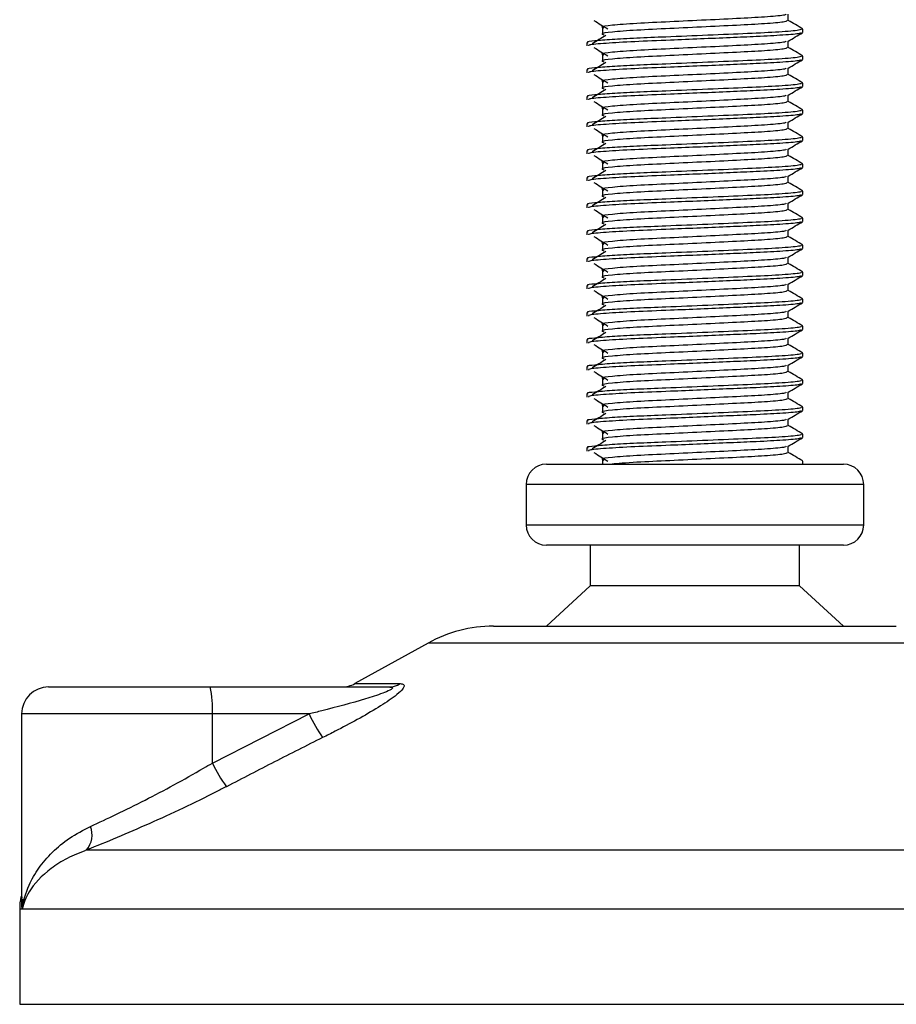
# Model space of a CAD drawing. Header units: millimetres. Extents: x 0 to 420, y 0 to 297.
# Tile 10 of 79: x 96.13 to 99.37, y 194.48 to 198.13. Entities that reach past the tile are written whole.
import ezdxf

# ---------------------------------------------------------------- set-up
doc = ezdxf.new("R2010")
doc.units = ezdxf.units.MM

msp = doc.modelspace()

# ---------------------------------------------------------------- linework, layer by layer
at = {"color": 7, "linetype": 'Continuous', "lineweight": 25}
for p, q in [((98.9724, 198.1232), (98.9724, 198.14758)), ((98.2841, 198.09597), (98.2841, 198.07097)), ((99.02652, 198.07935), (99.02652, 198.09184)), ((98.9724, 198.0232), (98.9724, 198.04758)), ((98.22652, 198.04185), (98.22652, 198.02937)), ((98.2841, 197.99597), (98.2841, 197.97097)), ((99.02652, 197.97935), (99.02652, 197.99184)), ((98.22652, 197.94185), (98.22652, 197.92937)), ((98.9724, 197.9232), (98.9724, 197.94758)), ((98.2841, 197.89597), (98.2841, 197.87097)), ((99.02652, 197.87935), (99.02652, 197.89184)), ((98.22652, 197.84185), (98.22652, 197.82937)), ((98.9724, 197.8232), (98.9724, 197.84758)), ((98.2841, 197.79597), (98.2841, 197.77097)), ((99.02652, 197.77935), (99.02652, 197.79184)), ((98.22652, 197.74185), (98.22652, 197.72937)), ((98.9724, 197.7232), (98.9724, 197.74758)), ((98.2841, 197.69597), (98.2841, 197.67097)), ((99.02652, 197.67935), (99.02652, 197.69184)), ((98.22652, 197.64185), (98.22652, 197.62937)), ((98.9724, 197.6232), (98.9724, 197.64758)), ((98.2841, 197.59597), (98.2841, 197.57097)), ((99.02652, 197.57935), (99.02652, 197.59184)), ((98.22652, 197.54185), (98.22652, 197.52937)), ((98.9724, 197.5232), (98.9724, 197.54758)), ((98.2841, 197.49597), (98.2841, 197.47097)), ((99.02652, 197.47935), (99.02652, 197.49184)), ((98.22652, 197.44185), (98.22652, 197.42937)), ((98.9724, 197.4232), (98.9724, 197.44758)), ((98.2841, 197.39597), (98.2841, 197.37097)), ((99.02652, 197.37935), (99.02652, 197.39184)), ((98.22652, 197.34185), (98.22652, 197.32937)), ((98.9724, 197.3232), (98.9724, 197.34758)), ((98.2841, 197.29597), (98.2841, 197.27097)), ((99.02652, 197.27935), (99.02652, 197.29184)), ((98.22652, 197.24185), (98.22652, 197.22937)), ((98.9724, 197.2232), (98.9724, 197.24758)), ((98.2841, 197.19597), (98.2841, 197.17097)), ((99.02652, 197.17935), (99.02652, 197.19184)), ((98.22652, 197.14185), (98.22652, 197.12937)), ((98.9724, 197.1232), (98.9724, 197.14758)), ((98.2841, 197.09597), (98.2841, 197.07097)), ((99.02652, 197.07935), (99.02652, 197.09184)), ((98.22652, 197.04185), (98.22652, 197.02937)), ((98.9724, 197.0232), (98.9724, 197.04758)), ((98.2841, 196.99597), (98.2841, 196.97097)), ((99.02652, 196.97935), (99.02652, 196.99184)), ((98.22652, 196.94185), (98.22652, 196.92937)), ((98.9724, 196.9232), (98.9724, 196.94758)), ((98.2841, 196.89597), (98.2841, 196.87097)), ((99.02652, 196.87935), (99.02652, 196.89184)), ((98.22652, 196.84185), (98.22652, 196.82937)), ((98.9724, 196.8232), (98.9724, 196.84758)), ((98.2841, 196.79597), (98.2841, 196.77097)), ((99.02652, 196.77935), (99.02652, 196.79184)), ((98.22652, 196.74185), (98.22652, 196.72937)), ((98.9724, 196.7232), (98.9724, 196.74758)), ((98.2841, 196.69597), (98.2841, 196.67097)), ((99.02652, 196.67935), (99.02652, 196.69184)), ((98.22652, 196.64185), (98.22652, 196.62937)), ((98.9724, 196.6232), (98.9724, 196.64758)), ((98.2841, 196.59597), (98.2841, 196.57097)), ((99.02652, 196.57935), (99.02652, 196.59184)), ((98.9724, 196.5232), (98.9724, 196.54758)), ((98.22652, 196.54185), (98.22652, 196.52937)), ((98.07652, 196.4807), (98.67421, 196.4807)), ((98.2841, 196.49597), (98.2841, 196.4807)), ((98.67421, 196.4807), (99.17652, 196.4807)), ((99.02652, 196.4807), (99.02652, 196.49184)), ((98.00152, 196.4057), (98.00152, 196.2557)), ((98.68072, 196.4057), (98.00152, 196.4057)), ((99.25152, 196.4057), (98.68072, 196.4057)), ((99.25152, 196.2557), (99.25152, 196.4057)), ((98.00152, 196.2557), (99.25152, 196.2557)), ((99.17652, 196.1807), (98.07652, 196.1807)), ((98.23902, 196.1807), (98.23902, 196.0307)), ((99.01402, 196.0307), (99.01402, 196.1807)), ((98.23902, 196.0307), (98.07652, 195.8807)), ((99.01402, 196.0307), (98.23902, 196.0307)), ((99.17652, 195.8807), (99.01402, 196.0307)), ((97.88074, 195.8807), (98.69119, 195.8807)), ((98.69119, 195.8807), (99.37231, 195.8807)), ((97.63849, 195.8181), (97.36788, 195.66822)), ((98.71219, 195.8181), (97.63849, 195.8181)), ((99.61456, 195.8181), (98.71219, 195.8181)), ((96.23349, 195.6557), (96.83118, 195.6557)), ((96.83118, 195.6557), (97.49293, 195.6557)), ((97.36788, 195.66822), (97.53495, 195.66822)), ((96.13349, 195.5557), (96.13349, 194.87056)), ((96.83985, 195.5557), (96.13349, 195.5557)), ((96.83985, 195.37402), (97.19839, 195.5557)), ((96.83985, 195.37402), (96.83985, 195.5557)), ((97.19839, 195.5557), (96.83985, 195.5557)), ((96.37425, 195.05208), (100.973, 195.05208)), ((96.12652, 194.83338), (96.12652, 194.4807)), ((96.13594, 194.83338), (96.12652, 194.83338)), ((101.12652, 194.83338), (96.13594, 194.83338)), ((96.12652, 194.4807), (98.84329, 194.4807)), ((98.84329, 194.4807), (101.12652, 194.4807))]:
    msp.add_line(p, q, dxfattribs=at)
for centre, radius, start, end in [((98.07652, 196.4057), 0.075, 90, 180), ((99.17652, 196.4057), 0.075, 0, 90), ((98.07652, 196.2557), 0.075, 180, 270), ((99.17652, 196.2557), 0.075, 270, 0), ((97.88074, 195.3807), 0.5, 90, 118.97971), ((96.23349, 195.5557), 0.1, 90, 180), ((96.54502, 195.58051), 0.29587, 355.18945, 14.72175), ((97.31943, 195.7557), 0.1, 270, 298.97971), ((97.49258, 195.73364), 0.07794, 270.25772, 302.92857), ((97.70244, 195.78523), 0.55385, 204.48322, 214.91599), ((97.31841, 195.59843), 0.52856, 205.12367, 216.1625), ((96.30626, 195.10846), 0.08833, 320.3326, 20.61478), ((96.37652, 194.83338), 0.25, 169.40991, 180)]:
    msp.add_arc(centre, radius, start, end, dxfattribs=at)
for points, knots in [([(98.25284, 198.12357), (98.26137, 198.11835), (98.27842, 198.10791), (98.29543, 198.09747), (98.30393, 198.09225)], [0, 0, 0, 0, 0.5000113, 1, 1, 1, 1]), ([(98.96506, 198.14686), (98.96416, 198.14579), (98.96153, 198.14271), (98.90147, 198.13696), (98.79895, 198.13137), (98.66866, 198.12503), (98.53085, 198.11841), (98.40443, 198.11271), (98.31464, 198.10569), (98.27419, 198.10037), (98.28538, 198.09708), (98.28944, 198.09589)], [0, 0, 0, 0, 0.0650447, 0.1881942, 0.3065674, 0.4281959, 0.5506053, 0.6742767, 0.803006, 0.9286727, 1, 1, 1, 1]), ([(98.96773, 198.12313), (98.96687, 198.12165), (98.96483, 198.11816), (98.90196, 198.11196), (98.79882, 198.10637), (98.6687, 198.10003), (98.53084, 198.09341), (98.40443, 198.08771), (98.31464, 198.08069), (98.2742, 198.07537), (98.28538, 198.07208), (98.28942, 198.07089)], [0, 0, 0, 0, 0.0882627, 0.2083725, 0.3238239, 0.4424502, 0.5618383, 0.6824571, 0.808009, 0.9305739, 1, 1, 1, 1]), ([(99.02577, 198.09283), (99.01672, 198.09807), (98.99893, 198.10836), (98.98114, 198.11866), (98.9724, 198.12372)], [0, 0, 0, 0, 0.50836813, 1, 1, 1, 1]), ([(99.02103, 198.09184), (99.02003, 198.09038), (99.01766, 198.0869), (98.94505, 198.08071), (98.82576, 198.07512), (98.67537, 198.06878), (98.52912, 198.06269), (98.40719, 198.05797), (98.31397, 198.05299), (98.253, 198.04778), (98.22322, 198.04433), (98.22983, 198.0423), (98.23131, 198.04185)], [0, 0, 0, 0, 0.09142, 0.216891, 0.337501, 0.4614241, 0.586142, 0.680406, 0.7780028, 0.8768944, 0.9724952, 1, 1, 1, 1]), ([(99.01959, 198.07826), (99.01871, 198.07728), (99.01618, 198.07447), (98.9585, 198.06928), (98.86587, 198.06432), (98.75757, 198.05979), (98.64753, 198.05511), (98.52419, 198.04999), (98.39746, 198.04517), (98.29185, 198.03899), (98.23172, 198.03355), (98.23222, 198.03053), (98.23242, 198.02937)], [0, 0, 0, 0, 0.0620432, 0.1786871, 0.2916937, 0.3803222, 0.4719992, 0.563227, 0.6805383, 0.8021418, 0.9236916, 1, 1, 1, 1]), ([(98.29702, 198.06824), (98.2885, 198.06302), (98.27145, 198.05259), (98.25444, 198.04215), (98.24594, 198.03693)], [0, 0, 0, 0, 0.49999, 1, 1, 1, 1]), ([(98.96506, 198.04686), (98.96416, 198.04579), (98.96153, 198.04271), (98.90147, 198.03696), (98.79895, 198.03137), (98.66866, 198.02503), (98.53085, 198.01841), (98.40443, 198.01271), (98.31464, 198.00569), (98.27419, 198.00037), (98.28538, 197.99708), (98.28944, 197.99589)], [0, 0, 0, 0, 0.0650447, 0.1881942, 0.3065674, 0.4281959, 0.5506053, 0.6742767, 0.803006, 0.9286727, 1, 1, 1, 1]), ([(98.97131, 198.04695), (98.98036, 198.05219), (98.99844, 198.06266), (99.01653, 198.07313), (99.02557, 198.07836)], [0, 0, 0, 0, 0.4999356, 1, 1, 1, 1]), ([(98.25284, 198.02357), (98.26137, 198.01835), (98.27842, 198.00791), (98.29543, 197.99747), (98.30393, 197.99225)], [0, 0, 0, 0, 0.5000113, 1, 1, 1, 1]), ([(98.96773, 198.02313), (98.96687, 198.02165), (98.96483, 198.01816), (98.90196, 198.01196), (98.79882, 198.00637), (98.6687, 198.00003), (98.53084, 197.99341), (98.40443, 197.98771), (98.31464, 197.98069), (98.2742, 197.97537), (98.28538, 197.97208), (98.28942, 197.97089)], [0, 0, 0, 0, 0.0882627, 0.2083725, 0.3238239, 0.4424502, 0.5618383, 0.6824571, 0.808009, 0.9305739, 1, 1, 1, 1]), ([(99.02577, 197.99283), (99.01672, 197.99807), (98.99893, 198.00836), (98.98114, 198.01866), (98.9724, 198.02372)], [0, 0, 0, 0, 0.50836813, 1, 1, 1, 1]), ([(99.02103, 197.99184), (99.02003, 197.99038), (99.01766, 197.9869), (98.94505, 197.98071), (98.82576, 197.97512), (98.67537, 197.96878), (98.52912, 197.96269), (98.40719, 197.95797), (98.31397, 197.95299), (98.253, 197.94778), (98.22322, 197.94433), (98.22983, 197.9423), (98.23131, 197.94185)], [0, 0, 0, 0, 0.09142, 0.216891, 0.337501, 0.4614241, 0.586142, 0.680406, 0.7780028, 0.8768944, 0.9724952, 1, 1, 1, 1]), ([(99.01959, 197.97826), (99.01871, 197.97728), (99.01618, 197.97447), (98.9585, 197.96928), (98.86587, 197.96432), (98.75757, 197.95979), (98.64753, 197.95511), (98.52419, 197.94999), (98.39746, 197.94517), (98.29185, 197.93899), (98.23172, 197.93355), (98.23222, 197.93053), (98.23242, 197.92937)], [0, 0, 0, 0, 0.0620432, 0.1786871, 0.2916937, 0.3803222, 0.4719992, 0.563227, 0.6805383, 0.8021418, 0.9236916, 1, 1, 1, 1]), ([(98.97131, 197.94695), (98.98036, 197.95219), (98.99844, 197.96266), (99.01653, 197.97313), (99.02557, 197.97836)], [0, 0, 0, 0, 0.4999356, 1, 1, 1, 1]), ([(98.29702, 197.96824), (98.2885, 197.96302), (98.27145, 197.95259), (98.25444, 197.94215), (98.24594, 197.93693)], [0, 0, 0, 0, 0.49999, 1, 1, 1, 1]), ([(98.96506, 197.94686), (98.96416, 197.94579), (98.96153, 197.94271), (98.90147, 197.93696), (98.79895, 197.93137), (98.66866, 197.92503), (98.53085, 197.91841), (98.40443, 197.91271), (98.31464, 197.90569), (98.27419, 197.90037), (98.28538, 197.89708), (98.28944, 197.89589)], [0, 0, 0, 0, 0.0650447, 0.1881942, 0.3065674, 0.4281959, 0.5506053, 0.6742767, 0.803006, 0.9286727, 1, 1, 1, 1]), ([(98.25284, 197.92357), (98.26137, 197.91835), (98.27842, 197.90791), (98.29543, 197.89747), (98.30393, 197.89225)], [0, 0, 0, 0, 0.5000113, 1, 1, 1, 1]), ([(98.96773, 197.92313), (98.96687, 197.92165), (98.96483, 197.91816), (98.90196, 197.91196), (98.79882, 197.90637), (98.6687, 197.90003), (98.53084, 197.89341), (98.40443, 197.88771), (98.31464, 197.88069), (98.2742, 197.87537), (98.28538, 197.87208), (98.28942, 197.87089)], [0, 0, 0, 0, 0.0882627, 0.2083725, 0.3238239, 0.4424502, 0.5618383, 0.6824571, 0.808009, 0.9305739, 1, 1, 1, 1]), ([(99.02577, 197.89283), (99.01672, 197.89807), (98.99893, 197.90836), (98.98114, 197.91866), (98.9724, 197.92372)], [0, 0, 0, 0, 0.5083681, 1, 1, 1, 1]), ([(99.02103, 197.89184), (99.02003, 197.89038), (99.01766, 197.8869), (98.94505, 197.88071), (98.82576, 197.87512), (98.67537, 197.86878), (98.52912, 197.86269), (98.40719, 197.85797), (98.31397, 197.85299), (98.253, 197.84778), (98.22322, 197.84433), (98.22983, 197.8423), (98.23131, 197.84185)], [0, 0, 0, 0, 0.09142, 0.216891, 0.337501, 0.4614241, 0.586142, 0.680406, 0.7780028, 0.8768944, 0.9724952, 1, 1, 1, 1]), ([(99.01959, 197.87826), (99.01871, 197.87728), (99.01618, 197.87447), (98.9585, 197.86928), (98.86587, 197.86432), (98.75757, 197.85979), (98.64753, 197.85511), (98.52419, 197.84999), (98.39746, 197.84517), (98.29185, 197.83899), (98.23172, 197.83355), (98.23222, 197.83053), (98.23242, 197.82937)], [0, 0, 0, 0, 0.0620432, 0.1786871, 0.2916937, 0.3803222, 0.4719992, 0.563227, 0.6805383, 0.8021418, 0.9236916, 1, 1, 1, 1]), ([(98.29702, 197.86824), (98.2885, 197.86302), (98.27145, 197.85259), (98.25444, 197.84215), (98.24594, 197.83693)], [0, 0, 0, 0, 0.49999, 1, 1, 1, 1]), ([(98.97131, 197.84695), (98.98036, 197.85219), (98.99844, 197.86266), (99.01653, 197.87313), (99.02557, 197.87836)], [0, 0, 0, 0, 0.4999356, 1, 1, 1, 1]), ([(98.25284, 197.82357), (98.26137, 197.81835), (98.27842, 197.80791), (98.29543, 197.79747), (98.30393, 197.79225)], [0, 0, 0, 0, 0.5000113, 1, 1, 1, 1]), ([(98.96506, 197.84686), (98.96416, 197.84579), (98.96153, 197.84271), (98.90147, 197.83696), (98.79895, 197.83137), (98.66866, 197.82503), (98.53085, 197.81841), (98.40443, 197.81271), (98.31464, 197.80569), (98.27419, 197.80037), (98.28538, 197.79708), (98.28944, 197.79589)], [0, 0, 0, 0, 0.0650447, 0.1881942, 0.3065674, 0.4281959, 0.5506053, 0.6742767, 0.803006, 0.9286727, 1, 1, 1, 1]), ([(99.02577, 197.79283), (99.01672, 197.79807), (98.99893, 197.80836), (98.98114, 197.81866), (98.9724, 197.82372)], [0, 0, 0, 0, 0.5083681, 1, 1, 1, 1]), ([(99.02103, 197.79184), (99.02003, 197.79038), (99.01766, 197.7869), (98.94505, 197.78071), (98.82576, 197.77512), (98.67537, 197.76878), (98.52912, 197.76269), (98.40719, 197.75797), (98.31397, 197.75299), (98.253, 197.74778), (98.22322, 197.74433), (98.22983, 197.7423), (98.23131, 197.74185)], [0, 0, 0, 0, 0.09142, 0.216891, 0.337501, 0.4614241, 0.586142, 0.680406, 0.7780028, 0.8768944, 0.9724952, 1, 1, 1, 1]), ([(98.96773, 197.82313), (98.96687, 197.82165), (98.96483, 197.81816), (98.90196, 197.81196), (98.79882, 197.80637), (98.6687, 197.80003), (98.53084, 197.79341), (98.40443, 197.78771), (98.31464, 197.78069), (98.2742, 197.77537), (98.28538, 197.77208), (98.28942, 197.77089)], [0, 0, 0, 0, 0.0882627, 0.2083725, 0.3238239, 0.4424502, 0.5618383, 0.6824571, 0.808009, 0.9305739, 1, 1, 1, 1]), ([(99.01959, 197.77826), (99.01871, 197.77728), (99.01618, 197.77447), (98.9585, 197.76928), (98.86587, 197.76432), (98.75757, 197.75979), (98.64753, 197.75511), (98.52419, 197.74999), (98.39746, 197.74517), (98.29185, 197.73899), (98.23172, 197.73355), (98.23222, 197.73053), (98.23242, 197.72937)], [0, 0, 0, 0, 0.0620432, 0.1786871, 0.2916937, 0.3803222, 0.4719992, 0.563227, 0.6805383, 0.8021418, 0.9236916, 1, 1, 1, 1]), ([(98.29702, 197.76824), (98.2885, 197.76302), (98.27145, 197.75259), (98.25444, 197.74215), (98.24594, 197.73693)], [0, 0, 0, 0, 0.49999, 1, 1, 1, 1]), ([(98.97131, 197.74695), (98.98036, 197.75219), (98.99844, 197.76266), (99.01653, 197.77313), (99.02557, 197.77836)], [0, 0, 0, 0, 0.4999356, 1, 1, 1, 1]), ([(98.25284, 197.72357), (98.26137, 197.71835), (98.27842, 197.70791), (98.29543, 197.69747), (98.30393, 197.69225)], [0, 0, 0, 0, 0.5000113, 1, 1, 1, 1]), ([(98.96506, 197.74686), (98.96416, 197.74579), (98.96153, 197.74271), (98.90147, 197.73696), (98.79895, 197.73137), (98.66866, 197.72503), (98.53085, 197.71841), (98.40443, 197.71271), (98.31464, 197.70569), (98.27419, 197.70037), (98.28538, 197.69708), (98.28944, 197.69589)], [0, 0, 0, 0, 0.0650447, 0.1881942, 0.3065674, 0.4281959, 0.5506053, 0.6742767, 0.803006, 0.9286727, 1, 1, 1, 1]), ([(98.96773, 197.72313), (98.96687, 197.72165), (98.96483, 197.71816), (98.90196, 197.71196), (98.79882, 197.70637), (98.6687, 197.70003), (98.53084, 197.69341), (98.40443, 197.68771), (98.31464, 197.68069), (98.2742, 197.67537), (98.28538, 197.67208), (98.28942, 197.67089)], [0, 0, 0, 0, 0.0882627, 0.2083725, 0.3238239, 0.4424502, 0.5618383, 0.6824571, 0.808009, 0.9305739, 1, 1, 1, 1]), ([(99.02577, 197.69283), (99.01672, 197.69807), (98.99893, 197.70836), (98.98114, 197.71866), (98.9724, 197.72372)], [0, 0, 0, 0, 0.5083681, 1, 1, 1, 1]), ([(99.02103, 197.69184), (99.02003, 197.69038), (99.01766, 197.6869), (98.94505, 197.68071), (98.82576, 197.67512), (98.67537, 197.66878), (98.52912, 197.66269), (98.40719, 197.65797), (98.31397, 197.65299), (98.253, 197.64778), (98.22322, 197.64433), (98.22983, 197.6423), (98.23131, 197.64185)], [0, 0, 0, 0, 0.09142, 0.216891, 0.337501, 0.4614241, 0.586142, 0.680406, 0.7780028, 0.8768944, 0.9724952, 1, 1, 1, 1]), ([(99.01959, 197.67826), (99.01871, 197.67728), (99.01618, 197.67447), (98.9585, 197.66928), (98.86587, 197.66432), (98.75757, 197.65979), (98.64753, 197.65511), (98.52419, 197.64999), (98.39746, 197.64517), (98.29185, 197.63899), (98.23172, 197.63355), (98.23222, 197.63053), (98.23242, 197.62937)], [0, 0, 0, 0, 0.0620432, 0.1786871, 0.2916937, 0.3803222, 0.4719992, 0.563227, 0.6805383, 0.8021418, 0.9236916, 1, 1, 1, 1]), ([(98.97131, 197.64695), (98.98036, 197.65219), (98.99844, 197.66266), (99.01653, 197.67313), (99.02557, 197.67836)], [0, 0, 0, 0, 0.49993563, 1, 1, 1, 1]), ([(98.29702, 197.66824), (98.2885, 197.66302), (98.27145, 197.65259), (98.25444, 197.64215), (98.24594, 197.63693)], [0, 0, 0, 0, 0.49999, 1, 1, 1, 1]), ([(98.96506, 197.64686), (98.96416, 197.64579), (98.96153, 197.64271), (98.90147, 197.63696), (98.79895, 197.63137), (98.66866, 197.62503), (98.53085, 197.61841), (98.40443, 197.61271), (98.31464, 197.60569), (98.27419, 197.60037), (98.28538, 197.59708), (98.28944, 197.59589)], [0, 0, 0, 0, 0.0650447, 0.1881942, 0.3065674, 0.4281959, 0.5506053, 0.6742767, 0.803006, 0.9286727, 1, 1, 1, 1]), ([(98.25284, 197.62357), (98.26137, 197.61835), (98.27842, 197.60791), (98.29543, 197.59747), (98.30393, 197.59225)], [0, 0, 0, 0, 0.5000113, 1, 1, 1, 1]), ([(98.96773, 197.62313), (98.96687, 197.62165), (98.96483, 197.61816), (98.90196, 197.61196), (98.79882, 197.60637), (98.6687, 197.60003), (98.53084, 197.59341), (98.40443, 197.58771), (98.31464, 197.58069), (98.2742, 197.57537), (98.28538, 197.57208), (98.28942, 197.57089)], [0, 0, 0, 0, 0.0882627, 0.2083725, 0.3238239, 0.4424502, 0.5618383, 0.6824571, 0.808009, 0.9305739, 1, 1, 1, 1]), ([(99.02577, 197.59283), (99.01672, 197.59807), (98.99893, 197.60836), (98.98114, 197.61866), (98.9724, 197.62372)], [0, 0, 0, 0, 0.5083681, 1, 1, 1, 1]), ([(99.02103, 197.59184), (99.02003, 197.59038), (99.01766, 197.5869), (98.94505, 197.58071), (98.82576, 197.57512), (98.67537, 197.56878), (98.52912, 197.56269), (98.40719, 197.55797), (98.31397, 197.55299), (98.253, 197.54778), (98.22322, 197.54433), (98.22983, 197.5423), (98.23131, 197.54185)], [0, 0, 0, 0, 0.09142, 0.216891, 0.337501, 0.4614241, 0.586142, 0.680406, 0.7780028, 0.8768944, 0.9724952, 1, 1, 1, 1]), ([(99.01959, 197.57826), (99.01871, 197.57728), (99.01618, 197.57447), (98.9585, 197.56928), (98.86587, 197.56432), (98.75757, 197.55979), (98.64753, 197.55511), (98.52419, 197.54999), (98.39746, 197.54517), (98.29185, 197.53899), (98.23172, 197.53355), (98.23222, 197.53053), (98.23242, 197.52937)], [0, 0, 0, 0, 0.0620432, 0.1786871, 0.2916937, 0.3803222, 0.4719992, 0.563227, 0.6805383, 0.8021418, 0.9236916, 1, 1, 1, 1]), ([(98.29702, 197.56824), (98.2885, 197.56302), (98.27145, 197.55259), (98.25444, 197.54215), (98.24594, 197.53693)], [0, 0, 0, 0, 0.49999, 1, 1, 1, 1]), ([(98.97131, 197.54695), (98.98036, 197.55219), (98.99844, 197.56266), (99.01653, 197.57313), (99.02557, 197.57836)], [0, 0, 0, 0, 0.4999356, 1, 1, 1, 1]), ([(98.96506, 197.54686), (98.96416, 197.54579), (98.96153, 197.54271), (98.90147, 197.53696), (98.79895, 197.53137), (98.66866, 197.52503), (98.53085, 197.51841), (98.40443, 197.51271), (98.31464, 197.50569), (98.27419, 197.50037), (98.28538, 197.49708), (98.28944, 197.49589)], [0, 0, 0, 0, 0.0650447, 0.1881942, 0.3065674, 0.4281959, 0.5506053, 0.6742767, 0.803006, 0.9286727, 1, 1, 1, 1]), ([(98.25284, 197.52357), (98.26137, 197.51835), (98.27842, 197.50791), (98.29543, 197.49747), (98.30393, 197.49225)], [0, 0, 0, 0, 0.5000113, 1, 1, 1, 1]), ([(98.96773, 197.52313), (98.96687, 197.52165), (98.96483, 197.51816), (98.90196, 197.51196), (98.79882, 197.50637), (98.6687, 197.50003), (98.53084, 197.49341), (98.40443, 197.48771), (98.31464, 197.48069), (98.2742, 197.47537), (98.28538, 197.47208), (98.28942, 197.47089)], [0, 0, 0, 0, 0.0882627, 0.2083725, 0.3238239, 0.4424502, 0.5618383, 0.6824571, 0.808009, 0.9305739, 1, 1, 1, 1]), ([(99.02577, 197.49283), (99.01672, 197.49807), (98.99893, 197.50836), (98.98114, 197.51866), (98.9724, 197.52372)], [0, 0, 0, 0, 0.50836813, 1, 1, 1, 1]), ([(99.02103, 197.49184), (99.02003, 197.49038), (99.01766, 197.4869), (98.94505, 197.48071), (98.82576, 197.47512), (98.67537, 197.46878), (98.52912, 197.46269), (98.40719, 197.45797), (98.31397, 197.45299), (98.253, 197.44778), (98.22322, 197.44433), (98.22983, 197.4423), (98.23131, 197.44185)], [0, 0, 0, 0, 0.09142, 0.216891, 0.337501, 0.4614241, 0.586142, 0.680406, 0.7780028, 0.8768944, 0.9724952, 1, 1, 1, 1]), ([(99.01959, 197.47826), (99.01871, 197.47728), (99.01618, 197.47447), (98.9585, 197.46928), (98.86587, 197.46432), (98.75757, 197.45979), (98.64753, 197.45511), (98.52419, 197.44999), (98.39746, 197.44517), (98.29185, 197.43899), (98.23172, 197.43355), (98.23222, 197.43053), (98.23242, 197.42937)], [0, 0, 0, 0, 0.06204315, 0.17868711, 0.2916937, 0.3803222, 0.47199924, 0.56322704, 0.68053835, 0.80214183, 0.92369159, 1, 1, 1, 1]), ([(98.29702, 197.46824), (98.2885, 197.46302), (98.27145, 197.45259), (98.25444, 197.44215), (98.24594, 197.43693)], [0, 0, 0, 0, 0.49999, 1, 1, 1, 1]), ([(98.97131, 197.44695), (98.98036, 197.45219), (98.99844, 197.46266), (99.01653, 197.47313), (99.02557, 197.47836)], [0, 0, 0, 0, 0.49993563, 1, 1, 1, 1]), ([(98.25284, 197.42357), (98.26137, 197.41835), (98.27842, 197.40791), (98.29543, 197.39747), (98.30393, 197.39225)], [0, 0, 0, 0, 0.5000113, 1, 1, 1, 1]), ([(98.96506, 197.44686), (98.96416, 197.44579), (98.96153, 197.44271), (98.90147, 197.43696), (98.79895, 197.43137), (98.66866, 197.42503), (98.53085, 197.41841), (98.40443, 197.41271), (98.31464, 197.40569), (98.27419, 197.40037), (98.28538, 197.39708), (98.28944, 197.39589)], [0, 0, 0, 0, 0.0650447, 0.1881942, 0.3065674, 0.4281959, 0.5506053, 0.6742767, 0.803006, 0.9286727, 1, 1, 1, 1]), ([(98.96773, 197.42313), (98.96687, 197.42165), (98.96483, 197.41816), (98.90196, 197.41196), (98.79882, 197.40637), (98.6687, 197.40003), (98.53084, 197.39341), (98.40443, 197.38771), (98.31464, 197.38069), (98.2742, 197.37537), (98.28538, 197.37208), (98.28942, 197.37089)], [0, 0, 0, 0, 0.0882627, 0.2083725, 0.3238239, 0.4424502, 0.5618383, 0.6824571, 0.808009, 0.9305739, 1, 1, 1, 1]), ([(99.02577, 197.39283), (99.01672, 197.39807), (98.99893, 197.40836), (98.98114, 197.41866), (98.9724, 197.42372)], [0, 0, 0, 0, 0.5083681, 1, 1, 1, 1]), ([(99.02103, 197.39184), (99.02003, 197.39038), (99.01766, 197.3869), (98.94505, 197.38071), (98.82576, 197.37512), (98.67537, 197.36878), (98.52912, 197.36269), (98.40719, 197.35797), (98.31397, 197.35299), (98.253, 197.34778), (98.22322, 197.34433), (98.22983, 197.3423), (98.23131, 197.34185)], [0, 0, 0, 0, 0.09142, 0.216891, 0.337501, 0.4614241, 0.586142, 0.680406, 0.7780028, 0.8768944, 0.9724952, 1, 1, 1, 1]), ([(99.01959, 197.37826), (99.01871, 197.37728), (99.01618, 197.37447), (98.9585, 197.36928), (98.86587, 197.36432), (98.75757, 197.35979), (98.64753, 197.35511), (98.52419, 197.34999), (98.39746, 197.34517), (98.29185, 197.33899), (98.23172, 197.33355), (98.23222, 197.33053), (98.23242, 197.32937)], [0, 0, 0, 0, 0.0620432, 0.1786871, 0.2916937, 0.3803222, 0.4719992, 0.563227, 0.6805383, 0.8021418, 0.9236916, 1, 1, 1, 1]), ([(98.29702, 197.36824), (98.2885, 197.36302), (98.27145, 197.35259), (98.25444, 197.34215), (98.24594, 197.33693)], [0, 0, 0, 0, 0.49999, 1, 1, 1, 1]), ([(98.97131, 197.34695), (98.98036, 197.35219), (98.99844, 197.36266), (99.01653, 197.37313), (99.02557, 197.37836)], [0, 0, 0, 0, 0.4999356, 1, 1, 1, 1]), ([(98.25284, 197.32357), (98.26137, 197.31835), (98.27842, 197.30791), (98.29543, 197.29747), (98.30393, 197.29225)], [0, 0, 0, 0, 0.5000113, 1, 1, 1, 1]), ([(98.96506, 197.34686), (98.96416, 197.34579), (98.96153, 197.34271), (98.90147, 197.33696), (98.79895, 197.33137), (98.66866, 197.32503), (98.53085, 197.31841), (98.40443, 197.31271), (98.31464, 197.30569), (98.27419, 197.30037), (98.28538, 197.29708), (98.28944, 197.29589)], [0, 0, 0, 0, 0.0650447, 0.1881942, 0.3065674, 0.4281959, 0.5506053, 0.6742767, 0.803006, 0.9286727, 1, 1, 1, 1]), ([(98.96773, 197.32313), (98.96687, 197.32165), (98.96483, 197.31816), (98.90196, 197.31196), (98.79882, 197.30637), (98.6687, 197.30003), (98.53084, 197.29341), (98.40443, 197.28771), (98.31464, 197.28069), (98.2742, 197.27537), (98.28538, 197.27208), (98.28942, 197.27089)], [0, 0, 0, 0, 0.0882627, 0.20837249, 0.3238239, 0.44245025, 0.56183831, 0.68245711, 0.80800904, 0.93057389, 1, 1, 1, 1]), ([(99.02577, 197.29283), (99.01672, 197.29807), (98.99893, 197.30836), (98.98114, 197.31866), (98.9724, 197.32372)], [0, 0, 0, 0, 0.5083681, 1, 1, 1, 1]), ([(99.02103, 197.29184), (99.02003, 197.29038), (99.01766, 197.2869), (98.94505, 197.28071), (98.82576, 197.27512), (98.67537, 197.26878), (98.52912, 197.26269), (98.40719, 197.25797), (98.31397, 197.25299), (98.253, 197.24778), (98.22322, 197.24433), (98.22983, 197.2423), (98.23131, 197.24185)], [0, 0, 0, 0, 0.09142, 0.216891, 0.337501, 0.4614241, 0.586142, 0.680406, 0.7780028, 0.8768944, 0.9724952, 1, 1, 1, 1]), ([(99.01959, 197.27826), (99.01871, 197.27728), (99.01618, 197.27447), (98.9585, 197.26928), (98.86587, 197.26432), (98.75757, 197.25979), (98.64753, 197.25511), (98.52419, 197.24999), (98.39746, 197.24517), (98.29185, 197.23899), (98.23172, 197.23355), (98.23222, 197.23053), (98.23242, 197.22937)], [0, 0, 0, 0, 0.0620432, 0.1786871, 0.2916937, 0.3803222, 0.4719992, 0.563227, 0.6805383, 0.8021418, 0.9236916, 1, 1, 1, 1]), ([(98.97131, 197.24695), (98.98036, 197.25219), (98.99844, 197.26266), (99.01653, 197.27313), (99.02557, 197.27836)], [0, 0, 0, 0, 0.4999356, 1, 1, 1, 1]), ([(98.29702, 197.26824), (98.2885, 197.26302), (98.27145, 197.25259), (98.25444, 197.24215), (98.24594, 197.23693)], [0, 0, 0, 0, 0.49999, 1, 1, 1, 1]), ([(98.96506, 197.24686), (98.96416, 197.24579), (98.96153, 197.24271), (98.90147, 197.23696), (98.79895, 197.23137), (98.66866, 197.22503), (98.53085, 197.21841), (98.40443, 197.21271), (98.31464, 197.20569), (98.27419, 197.20037), (98.28538, 197.19708), (98.28944, 197.19589)], [0, 0, 0, 0, 0.0650447, 0.1881942, 0.3065674, 0.4281959, 0.5506053, 0.6742767, 0.803006, 0.9286727, 1, 1, 1, 1]), ([(98.25284, 197.22357), (98.26137, 197.21835), (98.27842, 197.20791), (98.29543, 197.19747), (98.30393, 197.19225)], [0, 0, 0, 0, 0.5000113, 1, 1, 1, 1]), ([(98.96773, 197.22313), (98.96687, 197.22165), (98.96483, 197.21816), (98.90196, 197.21196), (98.79882, 197.20637), (98.6687, 197.20003), (98.53084, 197.19341), (98.40443, 197.18771), (98.31464, 197.18069), (98.2742, 197.17537), (98.28538, 197.17208), (98.28942, 197.17089)], [0, 0, 0, 0, 0.0882627, 0.20837249, 0.3238239, 0.44245025, 0.56183831, 0.68245711, 0.80800904, 0.93057389, 1, 1, 1, 1]), ([(99.02577, 197.19283), (99.01672, 197.19807), (98.99893, 197.20836), (98.98114, 197.21866), (98.9724, 197.22372)], [0, 0, 0, 0, 0.50836813, 1, 1, 1, 1]), ([(99.02103, 197.19184), (99.02003, 197.19038), (99.01766, 197.1869), (98.94505, 197.18071), (98.82576, 197.17512), (98.67537, 197.16878), (98.52912, 197.16269), (98.40719, 197.15797), (98.31397, 197.15299), (98.253, 197.14778), (98.22322, 197.14433), (98.22983, 197.1423), (98.23131, 197.14185)], [0, 0, 0, 0, 0.09142, 0.216891, 0.337501, 0.4614241, 0.586142, 0.680406, 0.7780028, 0.8768944, 0.9724952, 1, 1, 1, 1]), ([(99.01959, 197.17826), (99.01871, 197.17728), (99.01618, 197.17447), (98.9585, 197.16928), (98.86587, 197.16432), (98.75757, 197.15979), (98.64753, 197.15511), (98.52419, 197.14999), (98.39746, 197.14517), (98.29185, 197.13899), (98.23172, 197.13355), (98.23222, 197.13053), (98.23242, 197.12937)], [0, 0, 0, 0, 0.0620432, 0.1786871, 0.2916937, 0.3803222, 0.4719992, 0.563227, 0.6805383, 0.8021418, 0.9236916, 1, 1, 1, 1]), ([(98.29702, 197.16824), (98.2885, 197.16302), (98.27145, 197.15259), (98.25444, 197.14215), (98.24594, 197.13693)], [0, 0, 0, 0, 0.49999, 1, 1, 1, 1]), ([(98.97131, 197.14695), (98.98036, 197.15219), (98.99844, 197.16266), (99.01653, 197.17313), (99.02557, 197.17836)], [0, 0, 0, 0, 0.4999356, 1, 1, 1, 1]), ([(98.96506, 197.14686), (98.96416, 197.14579), (98.96153, 197.14271), (98.90147, 197.13696), (98.79895, 197.13137), (98.66866, 197.12503), (98.53085, 197.11841), (98.40443, 197.11271), (98.31464, 197.10569), (98.27419, 197.10037), (98.28538, 197.09708), (98.28944, 197.09589)], [0, 0, 0, 0, 0.0650447, 0.1881942, 0.3065674, 0.4281959, 0.5506053, 0.6742767, 0.803006, 0.9286727, 1, 1, 1, 1]), ([(98.25284, 197.12357), (98.26137, 197.11835), (98.27842, 197.10791), (98.29543, 197.09747), (98.30393, 197.09225)], [0, 0, 0, 0, 0.5000113, 1, 1, 1, 1]), ([(98.96773, 197.12313), (98.96687, 197.12165), (98.96483, 197.11816), (98.90196, 197.11196), (98.79882, 197.10637), (98.6687, 197.10003), (98.53084, 197.09341), (98.40443, 197.08771), (98.31464, 197.08069), (98.2742, 197.07537), (98.28538, 197.07208), (98.28942, 197.07089)], [0, 0, 0, 0, 0.0882627, 0.20837249, 0.3238239, 0.44245025, 0.56183831, 0.68245711, 0.80800904, 0.93057389, 1, 1, 1, 1]), ([(99.02577, 197.09283), (99.01672, 197.09807), (98.99893, 197.10836), (98.98114, 197.11866), (98.9724, 197.12372)], [0, 0, 0, 0, 0.5083681, 1, 1, 1, 1]), ([(99.02103, 197.09184), (99.02003, 197.09038), (99.01766, 197.0869), (98.94505, 197.08071), (98.82576, 197.07512), (98.67537, 197.06878), (98.52912, 197.06269), (98.40719, 197.05797), (98.31397, 197.05299), (98.253, 197.04778), (98.22322, 197.04433), (98.22983, 197.0423), (98.23131, 197.04185)], [0, 0, 0, 0, 0.09142, 0.216891, 0.337501, 0.4614241, 0.586142, 0.680406, 0.7780028, 0.8768944, 0.9724952, 1, 1, 1, 1]), ([(99.01959, 197.07826), (99.01871, 197.07728), (99.01618, 197.07447), (98.9585, 197.06928), (98.86587, 197.06432), (98.75757, 197.05979), (98.64753, 197.05511), (98.52419, 197.04999), (98.39746, 197.04517), (98.29185, 197.03899), (98.23172, 197.03355), (98.23222, 197.03053), (98.23242, 197.02937)], [0, 0, 0, 0, 0.0620432, 0.1786871, 0.2916937, 0.3803222, 0.4719992, 0.563227, 0.6805383, 0.8021418, 0.9236916, 1, 1, 1, 1]), ([(98.29702, 197.06824), (98.2885, 197.06302), (98.27145, 197.05259), (98.25444, 197.04215), (98.24594, 197.03693)], [0, 0, 0, 0, 0.49998997, 1, 1, 1, 1]), ([(98.97131, 197.04695), (98.98036, 197.05219), (98.99844, 197.06266), (99.01653, 197.07313), (99.02557, 197.07836)], [0, 0, 0, 0, 0.4999356, 1, 1, 1, 1]), ([(98.25284, 197.02357), (98.26137, 197.01835), (98.27842, 197.00791), (98.29543, 196.99747), (98.30393, 196.99225)], [0, 0, 0, 0, 0.5000113, 1, 1, 1, 1]), ([(98.96506, 197.04686), (98.96416, 197.04579), (98.96153, 197.04271), (98.90147, 197.03696), (98.79895, 197.03137), (98.66866, 197.02503), (98.53085, 197.01841), (98.40443, 197.01271), (98.31464, 197.00569), (98.27419, 197.00037), (98.28538, 196.99708), (98.28944, 196.99589)], [0, 0, 0, 0, 0.0650447, 0.1881942, 0.3065674, 0.4281959, 0.5506053, 0.6742767, 0.803006, 0.9286727, 1, 1, 1, 1]), ([(98.96773, 197.02313), (98.96687, 197.02165), (98.96483, 197.01816), (98.90196, 197.01196), (98.79882, 197.00637), (98.6687, 197.00003), (98.53084, 196.99341), (98.40443, 196.98771), (98.31464, 196.98069), (98.2742, 196.97537), (98.28538, 196.97208), (98.28942, 196.97089)], [0, 0, 0, 0, 0.0882627, 0.20837249, 0.3238239, 0.44245025, 0.56183831, 0.68245711, 0.80800904, 0.93057389, 1, 1, 1, 1]), ([(99.02577, 196.99283), (99.01672, 196.99807), (98.99893, 197.00836), (98.98114, 197.01866), (98.9724, 197.02372)], [0, 0, 0, 0, 0.5083681, 1, 1, 1, 1]), ([(99.02103, 196.99184), (99.02003, 196.99038), (99.01766, 196.9869), (98.94505, 196.98071), (98.82576, 196.97512), (98.67537, 196.96878), (98.52912, 196.96269), (98.40719, 196.95797), (98.31397, 196.95299), (98.253, 196.94778), (98.22322, 196.94433), (98.22983, 196.9423), (98.23131, 196.94185)], [0, 0, 0, 0, 0.09142, 0.216891, 0.337501, 0.4614241, 0.586142, 0.680406, 0.7780028, 0.8768944, 0.9724952, 1, 1, 1, 1]), ([(99.01959, 196.97826), (99.01871, 196.97728), (99.01618, 196.97447), (98.9585, 196.96928), (98.86587, 196.96432), (98.75757, 196.95979), (98.64753, 196.95511), (98.52419, 196.94999), (98.39746, 196.94517), (98.29185, 196.93899), (98.23172, 196.93355), (98.23222, 196.93053), (98.23242, 196.92937)], [0, 0, 0, 0, 0.0620432, 0.1786871, 0.2916937, 0.3803222, 0.4719992, 0.563227, 0.6805383, 0.8021418, 0.9236916, 1, 1, 1, 1]), ([(98.29702, 196.96824), (98.2885, 196.96302), (98.27145, 196.95259), (98.25444, 196.94215), (98.24594, 196.93693)], [0, 0, 0, 0, 0.49998997, 1, 1, 1, 1]), ([(98.97131, 196.94695), (98.98036, 196.95219), (98.99844, 196.96266), (99.01653, 196.97313), (99.02557, 196.97836)], [0, 0, 0, 0, 0.4999356, 1, 1, 1, 1]), ([(98.25284, 196.92357), (98.26137, 196.91835), (98.27842, 196.90791), (98.29543, 196.89747), (98.30393, 196.89225)], [0, 0, 0, 0, 0.5000113, 1, 1, 1, 1]), ([(98.96506, 196.94686), (98.96416, 196.94579), (98.96153, 196.94271), (98.90147, 196.93696), (98.79895, 196.93137), (98.66866, 196.92503), (98.53085, 196.91841), (98.40443, 196.91271), (98.31464, 196.90569), (98.27419, 196.90037), (98.28538, 196.89708), (98.28944, 196.89589)], [0, 0, 0, 0, 0.0650447, 0.1881942, 0.3065674, 0.4281959, 0.5506053, 0.6742767, 0.803006, 0.9286727, 1, 1, 1, 1]), ([(98.96773, 196.92313), (98.96687, 196.92165), (98.96483, 196.91816), (98.90196, 196.91196), (98.79882, 196.90637), (98.6687, 196.90003), (98.53084, 196.89341), (98.40443, 196.88771), (98.31464, 196.88069), (98.2742, 196.87537), (98.28538, 196.87208), (98.28942, 196.87089)], [0, 0, 0, 0, 0.0882627, 0.20837249, 0.3238239, 0.44245025, 0.56183831, 0.68245711, 0.80800904, 0.93057389, 1, 1, 1, 1]), ([(99.02577, 196.89283), (99.01672, 196.89807), (98.99893, 196.90836), (98.98114, 196.91866), (98.9724, 196.92372)], [0, 0, 0, 0, 0.5083681, 1, 1, 1, 1]), ([(99.02103, 196.89184), (99.02003, 196.89038), (99.01766, 196.8869), (98.94505, 196.88071), (98.82576, 196.87512), (98.67537, 196.86878), (98.52912, 196.86269), (98.40719, 196.85797), (98.31397, 196.85299), (98.253, 196.84778), (98.22322, 196.84433), (98.22983, 196.8423), (98.23131, 196.84185)], [0, 0, 0, 0, 0.09142, 0.216891, 0.337501, 0.4614241, 0.586142, 0.680406, 0.7780028, 0.8768944, 0.9724952, 1, 1, 1, 1]), ([(99.01959, 196.87826), (99.01871, 196.87728), (99.01618, 196.87447), (98.9585, 196.86928), (98.86587, 196.86432), (98.75757, 196.85979), (98.64753, 196.85511), (98.52419, 196.84999), (98.39746, 196.84517), (98.29185, 196.83899), (98.23172, 196.83355), (98.23222, 196.83053), (98.23242, 196.82937)], [0, 0, 0, 0, 0.0620432, 0.1786871, 0.2916937, 0.3803222, 0.4719992, 0.563227, 0.6805383, 0.8021418, 0.9236916, 1, 1, 1, 1]), ([(98.97131, 196.84695), (98.98036, 196.85219), (98.99844, 196.86266), (99.01653, 196.87313), (99.02557, 196.87836)], [0, 0, 0, 0, 0.4999356, 1, 1, 1, 1]), ([(98.29702, 196.86824), (98.2885, 196.86302), (98.27145, 196.85259), (98.25444, 196.84215), (98.24594, 196.83693)], [0, 0, 0, 0, 0.49999, 1, 1, 1, 1]), ([(98.96506, 196.84686), (98.96416, 196.84579), (98.96153, 196.84271), (98.90147, 196.83696), (98.79895, 196.83137), (98.66866, 196.82503), (98.53085, 196.81841), (98.40443, 196.81271), (98.31464, 196.80569), (98.27419, 196.80037), (98.28538, 196.79708), (98.28944, 196.79589)], [0, 0, 0, 0, 0.0650447, 0.1881942, 0.3065674, 0.4281959, 0.5506053, 0.6742767, 0.803006, 0.9286727, 1, 1, 1, 1]), ([(98.25284, 196.82357), (98.26137, 196.81835), (98.27842, 196.80791), (98.29543, 196.79747), (98.30393, 196.79225)], [0, 0, 0, 0, 0.5000113, 1, 1, 1, 1]), ([(98.96773, 196.82313), (98.96687, 196.82165), (98.96483, 196.81816), (98.90196, 196.81196), (98.79882, 196.80637), (98.6687, 196.80003), (98.53084, 196.79341), (98.40443, 196.78771), (98.31464, 196.78069), (98.2742, 196.77537), (98.28538, 196.77208), (98.28942, 196.77089)], [0, 0, 0, 0, 0.0882627, 0.2083725, 0.3238239, 0.4424502, 0.5618383, 0.6824571, 0.808009, 0.9305739, 1, 1, 1, 1]), ([(99.02577, 196.79283), (99.01672, 196.79807), (98.99893, 196.80836), (98.98114, 196.81866), (98.9724, 196.82372)], [0, 0, 0, 0, 0.5083681, 1, 1, 1, 1]), ([(99.02103, 196.79184), (99.02003, 196.79038), (99.01766, 196.7869), (98.94505, 196.78071), (98.82576, 196.77512), (98.67537, 196.76878), (98.52912, 196.76269), (98.40719, 196.75797), (98.31397, 196.75299), (98.253, 196.74778), (98.22322, 196.74433), (98.22983, 196.7423), (98.23131, 196.74185)], [0, 0, 0, 0, 0.09142, 0.216891, 0.337501, 0.4614241, 0.586142, 0.680406, 0.7780028, 0.8768944, 0.9724952, 1, 1, 1, 1]), ([(99.01959, 196.77826), (99.01871, 196.77728), (99.01618, 196.77447), (98.9585, 196.76928), (98.86587, 196.76432), (98.75757, 196.75979), (98.64753, 196.75511), (98.52419, 196.74999), (98.39746, 196.74517), (98.29185, 196.73899), (98.23172, 196.73355), (98.23222, 196.73053), (98.23242, 196.72937)], [0, 0, 0, 0, 0.0620432, 0.1786871, 0.2916937, 0.3803222, 0.4719992, 0.563227, 0.6805383, 0.8021418, 0.9236916, 1, 1, 1, 1]), ([(98.29702, 196.76824), (98.2885, 196.76302), (98.27145, 196.75259), (98.25444, 196.74215), (98.24594, 196.73693)], [0, 0, 0, 0, 0.49999, 1, 1, 1, 1]), ([(98.97131, 196.74695), (98.98036, 196.75219), (98.99844, 196.76266), (99.01653, 196.77313), (99.02557, 196.77836)], [0, 0, 0, 0, 0.4999356, 1, 1, 1, 1]), ([(98.96506, 196.74686), (98.96416, 196.74579), (98.96153, 196.74271), (98.90147, 196.73696), (98.79895, 196.73137), (98.66866, 196.72503), (98.53085, 196.71841), (98.40443, 196.71271), (98.31464, 196.70569), (98.27419, 196.70037), (98.28538, 196.69708), (98.28944, 196.69589)], [0, 0, 0, 0, 0.0650447, 0.1881942, 0.3065674, 0.4281959, 0.5506053, 0.6742767, 0.803006, 0.9286727, 1, 1, 1, 1]), ([(98.25284, 196.72357), (98.26137, 196.71835), (98.27842, 196.70791), (98.29543, 196.69747), (98.30393, 196.69225)], [0, 0, 0, 0, 0.5000113, 1, 1, 1, 1]), ([(98.96773, 196.72313), (98.96687, 196.72165), (98.96483, 196.71816), (98.90196, 196.71196), (98.79882, 196.70637), (98.6687, 196.70003), (98.53084, 196.69341), (98.40443, 196.68771), (98.31464, 196.68069), (98.2742, 196.67537), (98.28538, 196.67208), (98.28942, 196.67089)], [0, 0, 0, 0, 0.0882627, 0.2083725, 0.3238239, 0.4424502, 0.5618383, 0.6824571, 0.808009, 0.9305739, 1, 1, 1, 1]), ([(99.02577, 196.69283), (99.01672, 196.69807), (98.99893, 196.70836), (98.98114, 196.71866), (98.9724, 196.72372)], [0, 0, 0, 0, 0.5083681, 1, 1, 1, 1]), ([(99.02103, 196.69184), (99.02003, 196.69038), (99.01766, 196.6869), (98.94505, 196.68071), (98.82576, 196.67512), (98.67537, 196.66878), (98.52912, 196.66269), (98.40719, 196.65797), (98.31397, 196.65299), (98.253, 196.64778), (98.22322, 196.64433), (98.22983, 196.6423), (98.23131, 196.64185)], [0, 0, 0, 0, 0.09142, 0.216891, 0.337501, 0.4614241, 0.586142, 0.680406, 0.7780028, 0.8768944, 0.9724952, 1, 1, 1, 1]), ([(99.01959, 196.67826), (99.01871, 196.67728), (99.01618, 196.67447), (98.9585, 196.66928), (98.86587, 196.66432), (98.75757, 196.65979), (98.64753, 196.65511), (98.52419, 196.64999), (98.39746, 196.64517), (98.29185, 196.63899), (98.23172, 196.63355), (98.23222, 196.63053), (98.23242, 196.62937)], [0, 0, 0, 0, 0.0620432, 0.1786871, 0.2916937, 0.3803222, 0.4719992, 0.563227, 0.6805383, 0.8021418, 0.9236916, 1, 1, 1, 1]), ([(98.29702, 196.66824), (98.2885, 196.66302), (98.27145, 196.65259), (98.25444, 196.64215), (98.24594, 196.63693)], [0, 0, 0, 0, 0.49999, 1, 1, 1, 1]), ([(98.97131, 196.64695), (98.98036, 196.65219), (98.99844, 196.66266), (99.01653, 196.67313), (99.02557, 196.67836)], [0, 0, 0, 0, 0.4999356, 1, 1, 1, 1]), ([(98.25284, 196.62357), (98.26137, 196.61835), (98.27842, 196.60791), (98.29543, 196.59747), (98.30393, 196.59225)], [0, 0, 0, 0, 0.5000113, 1, 1, 1, 1]), ([(98.96506, 196.64686), (98.96416, 196.64579), (98.96153, 196.64271), (98.90147, 196.63696), (98.79895, 196.63137), (98.66866, 196.62503), (98.53085, 196.61841), (98.40443, 196.61271), (98.31464, 196.60569), (98.27419, 196.60037), (98.28538, 196.59708), (98.28944, 196.59589)], [0, 0, 0, 0, 0.0650447, 0.1881942, 0.3065674, 0.4281959, 0.5506053, 0.6742767, 0.803006, 0.9286727, 1, 1, 1, 1]), ([(98.96773, 196.62313), (98.96687, 196.62165), (98.96483, 196.61816), (98.90196, 196.61196), (98.79882, 196.60637), (98.6687, 196.60003), (98.53084, 196.59341), (98.40443, 196.58771), (98.31464, 196.58069), (98.2742, 196.57537), (98.28538, 196.57208), (98.28942, 196.57089)], [0, 0, 0, 0, 0.0882627, 0.2083725, 0.3238239, 0.4424502, 0.5618383, 0.6824571, 0.808009, 0.9305739, 1, 1, 1, 1]), ([(99.02577, 196.59283), (99.01672, 196.59807), (98.99893, 196.60836), (98.98114, 196.61866), (98.9724, 196.62372)], [0, 0, 0, 0, 0.5083681, 1, 1, 1, 1]), ([(99.02103, 196.59184), (99.02003, 196.59038), (99.01766, 196.5869), (98.94505, 196.58071), (98.82576, 196.57512), (98.67537, 196.56878), (98.52912, 196.56269), (98.40719, 196.55797), (98.31397, 196.55299), (98.253, 196.54778), (98.22322, 196.54433), (98.22983, 196.5423), (98.23131, 196.54185)], [0, 0, 0, 0, 0.09142, 0.216891, 0.337501, 0.4614241, 0.586142, 0.680406, 0.7780028, 0.8768944, 0.9724952, 1, 1, 1, 1]), ([(99.01959, 196.57826), (99.01871, 196.57728), (99.01618, 196.57447), (98.9585, 196.56928), (98.86587, 196.56432), (98.75757, 196.55979), (98.64753, 196.55511), (98.52419, 196.54999), (98.39746, 196.54517), (98.29185, 196.53899), (98.23172, 196.53355), (98.23222, 196.53053), (98.23242, 196.52937)], [0, 0, 0, 0, 0.0620432, 0.1786871, 0.2916937, 0.3803222, 0.4719992, 0.563227, 0.6805383, 0.8021418, 0.9236916, 1, 1, 1, 1]), ([(98.29702, 196.56824), (98.2885, 196.56302), (98.27145, 196.55259), (98.25444, 196.54215), (98.24594, 196.53693)], [0, 0, 0, 0, 0.49999, 1, 1, 1, 1]), ([(98.97131, 196.54695), (98.98036, 196.55219), (98.99844, 196.56266), (99.01653, 196.57313), (99.02557, 196.57836)], [0, 0, 0, 0, 0.49993563, 1, 1, 1, 1]), ([(98.25284, 196.52357), (98.26137, 196.51835), (98.27842, 196.50791), (98.29543, 196.49747), (98.30393, 196.49225)], [0, 0, 0, 0, 0.5000113, 1, 1, 1, 1]), ([(98.96506, 196.54686), (98.96416, 196.54579), (98.96153, 196.54271), (98.90147, 196.53696), (98.79895, 196.53137), (98.66866, 196.52503), (98.53085, 196.51841), (98.40443, 196.51271), (98.31464, 196.50569), (98.27419, 196.50037), (98.28538, 196.49708), (98.28944, 196.49589)], [0, 0, 0, 0, 0.0650447, 0.1881942, 0.3065674, 0.4281959, 0.5506053, 0.6742767, 0.803006, 0.9286727, 1, 1, 1, 1]), ([(98.96773, 196.52313), (98.96687, 196.52165), (98.96483, 196.51816), (98.90198, 196.51196), (98.79874, 196.50637), (98.66899, 196.50003), (98.52973, 196.4934), (98.40869, 196.48775), (98.33447, 196.48291), (98.32098, 196.48073), (98.32082, 196.4807)], [0, 0, 0, 0, 0.1090369, 0.2574166, 0.4000416, 0.5465887, 0.6940769, 0.8430854, 0.9981882, 1, 1, 1, 1]), ([(99.02577, 196.49283), (99.01672, 196.49807), (98.99893, 196.50836), (98.98114, 196.51866), (98.9724, 196.52372)], [0, 0, 0, 0, 0.5083681, 1, 1, 1, 1]), ([(97.49293, 195.6557), (97.49588, 195.65563), (97.50063, 195.6555), (97.5053, 195.65433), (97.50726, 195.65253), (97.50595, 195.64987), (97.50212, 195.64688), (97.49183, 195.64102), (97.46075, 195.62848), (97.37717, 195.60195), (97.28432, 195.57722), (97.2139, 195.55958), (97.19839, 195.5557)], [0, 0, 0, 0, 0.0326282, 0.0525244, 0.0758401, 0.1000535, 0.1224526, 0.1468975, 0.2362249, 0.4244765, 0.873292, 1, 1, 1, 1]), ([(97.53495, 195.66822), (97.53993, 195.66772), (97.54997, 195.6667), (97.55108, 195.65744), (97.54048, 195.64239), (97.51028, 195.61628), (97.45326, 195.57875), (97.37722, 195.53497), (97.30716, 195.49791), (97.2637, 195.47599), (97.24829, 195.46822)], [0, 0, 0, 0, 0.0715734, 0.1443473, 0.2083354, 0.3096596, 0.4923301, 0.6911888, 0.8905251, 1, 1, 1, 1]), ([(97.24829, 195.46822), (97.18896, 195.43838), (97.06979, 195.37843), (96.95122, 195.31726), (96.89167, 195.28654)], [0, 0, 0, 0, 0.4978543, 1, 1, 1, 1]), ([(96.38893, 195.13956), (96.42038, 195.15408), (96.48424, 195.18356), (96.58947, 195.23573), (96.69837, 195.293), (96.78217, 195.33996), (96.82909, 195.36766), (96.83985, 195.37402)], [0, 0, 0, 0, 0.2283053, 0.4634776, 0.6938128, 0.9297437, 1, 1, 1, 1]), ([(96.89167, 195.28654), (96.87931, 195.28018), (96.82631, 195.25294), (96.73006, 195.20594), (96.60617, 195.14912), (96.48448, 195.09649), (96.41135, 195.06702), (96.37425, 195.05208)], [0, 0, 0, 0, 0.0699949, 0.2998887, 0.53536, 0.7642956, 1, 1, 1, 1]), ([(96.13594, 194.83338), (96.13597, 194.83364), (96.13987, 194.86333), (96.15464, 194.91484), (96.19482, 194.98542), (96.24521, 195.04412), (96.30848, 195.09771), (96.36212, 195.12562), (96.38893, 195.13956)], [0, 0, 0, 0, 0.0022463, 0.2586377, 0.4477168, 0.6367116, 0.818473, 1, 1, 1, 1]), ([(96.37425, 195.05208), (96.34945, 195.04212), (96.29983, 195.02221), (96.22077, 194.971), (96.16114, 194.90712), (96.1403, 194.85478), (96.13598, 194.83356), (96.13594, 194.83338)], [0, 0, 0, 0, 0.18217938, 0.36449996, 0.74190594, 0.99778494, 1, 1, 1, 1]), ([(96.13594, 194.83338), (96.1359, 194.83356), (96.13285, 194.84866), (96.13427, 194.86363), (96.13567, 194.87843)], [0, 0, 0, 0, 0.0120638, 1, 1, 1, 1]), ([(96.13681, 194.87056), (96.13556, 194.85845), (96.13428, 194.84609), (96.1359, 194.83364), (96.13594, 194.83338)], [0, 0, 0, 0, 0.9792912, 1, 1, 1, 1])]:
    msp.add_open_spline(points, degree=3, knots=knots, dxfattribs=at)

doc.saveas('drawing.dxf')
